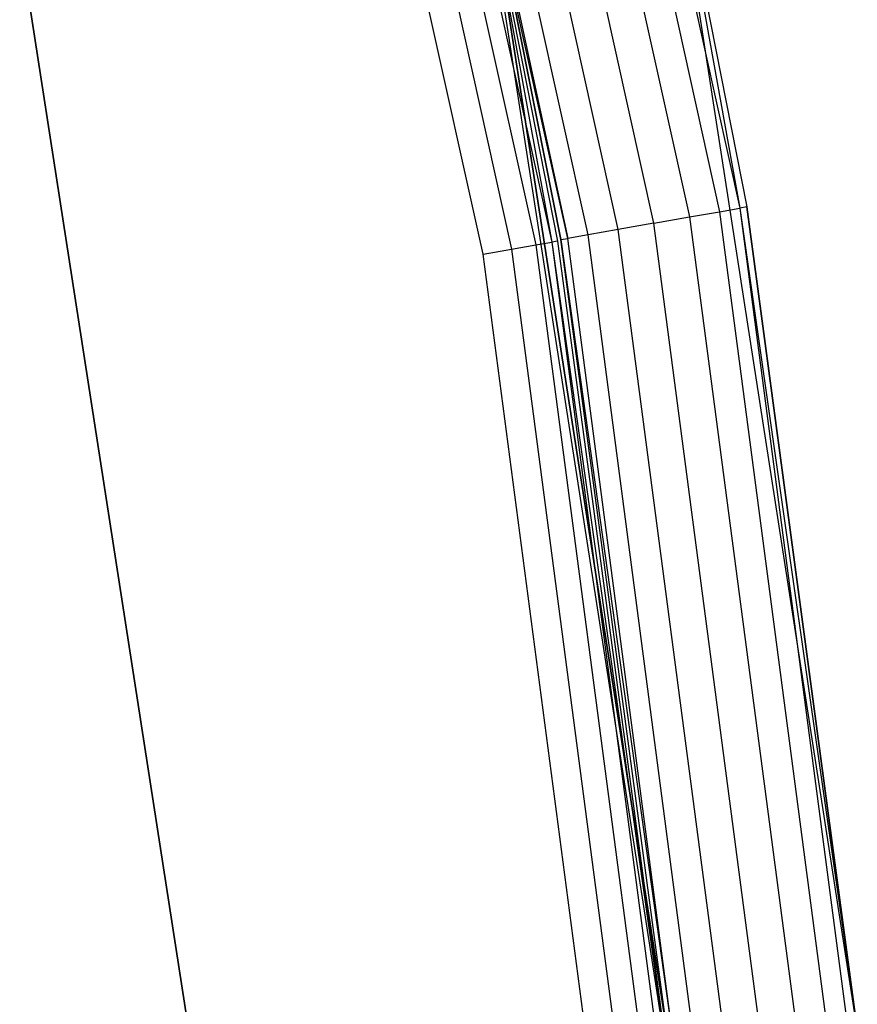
# Model space of a CAD drawing. Extents: x -10.5 to 10.9, y -10.7 to 10.7.
# Tile 19 of 22: x 10 to 10.9, y 1 to 2.1. Entities that reach past the tile are written whole.
import ezdxf

# ---------------------------------------------------------------- set-up
doc = ezdxf.new("R2010")
doc.units = 0
doc.header["$LTSCALE"] = 2.54
doc.layers.get('0').update_dxf_attribs({"color": 13, "linetype": 'CONTINUOUS'})

# ---------------------------------------------------------------- blocks, each defined once
blk = doc.blocks.new('Z_O_ENIE_LID_ROUND_LED_35W')
at = {"color": 0}
for p, q in [((21.5142, 2.7618, 4.0095), (21.7157, 1.8529, 4.0095)), ((21.5142, 2.7618, 4.0095), (21.7157, 1.8529, 4.0095)), ((21.5351, 2.7674, 3.9771), (21.737, 1.8567, 3.9771)), ((21.5351, 2.7674, 3.9771), (21.737, 1.8567, 3.9771)), ((21.4828, 2.7534, 4.0312), (21.6837, 1.8473, 4.0312)), ((21.4828, 2.7534, 4.0312), (21.6837, 1.8473, 4.0312)), ((21.646, 1.8407, 4.0388), (21.4459, 2.7435, 4.0388)), ((21.646, 1.8407, 4.0388), (21.4459, 2.7435, 4.0388)), ((21.6083, 1.834, 4.0312), (21.4089, 2.7336, 4.0312)), ((21.6083, 1.834, 4.0312), (21.4089, 2.7336, 4.0312)), ((21.555, 1.8246, 3.9771), (21.3566, 2.7196, 3.9771)), ((21.555, 1.8246, 3.9771), (21.3566, 2.7196, 3.9771)), ((21.5764, 1.8284, 4.0095), (21.3776, 2.7252, 4.0095)), ((21.5764, 1.8284, 4.0095), (21.3776, 2.7252, 4.0095)), ((21.8614, 0.9873, 0.3388), (21.6593, 2.2891, 0.3388)), ((21.6593, 2.2891, 0.3388), (21.7445, 1.858, 3.9388)), ((21.6593, 2.2891, 3.9388), (21.7445, 1.858, 3.9388)), ((21.6593, 2.2891, 0.3388), (21.7445, 1.858, 3.9388)), ((21.8614, 0.9873, 0.3388), (21.6593, 2.2891, 0.3388)), ((21.6593, 2.2891, 3.9388), (21.7445, 1.858, 3.9388)), ((21.6593, 2.2891, 3.9388), (21.737, 1.8567, 3.9771)), ((21.6593, 2.2891, 3.9388), (21.737, 1.8567, 3.9771)), ((21.464, 2.2463, 0.3388), (21.6623, 0.9688, 0.3388)), ((21.6623, 0.9688, 2.2388), (21.464, 2.2463, 2.2388)), ((21.464, 2.2463, 2.4388), (21.5475, 1.8233, 3.9388)), ((21.5475, 1.8233, 3.9388), (21.464, 2.2463, 3.9388)), ((21.464, 2.2463, 2.4388), (21.5475, 1.8233, 3.9388)), ((21.464, 2.2463, 2.4388), (21.6623, 0.9688, 2.4388)), ((21.464, 2.2463, 0.3388), (21.6623, 0.9688, 0.3388)), ((21.464, 2.2463, 2.4388), (21.6623, 0.9688, 2.4388)), ((21.6623, 0.9688, 2.2388), (21.464, 2.2463, 2.2388)), ((21.464, 2.2463, 3.9388), (21.555, 1.8246, 3.9771)), ((21.464, 2.2463, 3.9388), (21.555, 1.8246, 3.9771)), ((21.5475, 1.8233, 3.9388), (21.464, 2.2463, 3.9388)), ((20.9748, 2.1393, 3.6986), (21.1636, 0.9227, 3.6986)), ((21.1636, 0.9227, 2.3986), (20.9748, 2.1393, 2.3986)), ((20.9748, 2.1393, 3.6986), (21.1636, 0.9227, 3.6986)), ((21.1636, 0.9227, 2.3986), (20.9748, 2.1393, 2.3986)), ((21.7157, 1.8529, 4.0095), (21.737, 1.8567, 3.9771)), ((21.7157, 1.8529, 4.0095), (21.737, 1.8567, 3.9771)), ((21.7445, 1.858, 3.9388), (21.737, 1.8567, 3.9771)), ((21.7445, 1.858, 3.9388), (21.737, 1.8567, 3.9771)), ((21.737, 1.8567, 3.9771), (21.8614, 0.9873, 3.9388)), ((21.737, 1.8567, 3.9771), (21.8614, 0.9873, 3.9388)), ((21.737, 1.8567, 3.9771), (21.8588, 0.9319, 3.9771)), ((21.737, 1.8567, 3.9771), (21.8588, 0.9319, 3.9771)), ((21.8614, 0.9873, 0.3388), (21.7445, 1.858, 3.9388)), ((21.7445, 1.858, 3.9388), (21.8614, 0.9873, 3.9388)), ((21.8614, 0.9873, 0.3388), (21.7445, 1.858, 3.9388)), ((21.7445, 1.858, 3.9388), (21.8614, 0.9873, 3.9388)), ((21.646, 1.8407, 4.0388), (21.6837, 1.8473, 4.0312)), ((21.646, 1.8407, 4.0388), (21.6837, 1.8473, 4.0312)), ((21.6837, 1.8473, 4.0312), (21.7157, 1.8529, 4.0095)), ((21.6837, 1.8473, 4.0312), (21.7157, 1.8529, 4.0095)), ((21.6837, 1.8473, 4.0312), (21.8049, 0.9272, 4.0312)), ((21.6837, 1.8473, 4.0312), (21.8049, 0.9272, 4.0312)), ((21.7157, 1.8529, 4.0095), (21.8372, 0.93, 4.0095)), ((21.7157, 1.8529, 4.0095), (21.8372, 0.93, 4.0095)), ((21.6083, 1.834, 4.0312), (21.5764, 1.8284, 4.0095)), ((21.6083, 1.834, 4.0312), (21.5764, 1.8284, 4.0095)), ((21.646, 1.8407, 4.0388), (21.6083, 1.834, 4.0312)), ((21.646, 1.8407, 4.0388), (21.6083, 1.834, 4.0312)), ((21.7286, 0.9205, 4.0312), (21.6083, 1.834, 4.0312)), ((21.7286, 0.9205, 4.0312), (21.6083, 1.834, 4.0312)), ((21.7667, 0.9239, 4.0388), (21.646, 1.8407, 4.0388)), ((21.7667, 0.9239, 4.0388), (21.646, 1.8407, 4.0388)), ((21.5475, 1.8233, 3.9388), (21.555, 1.8246, 3.9771)), ((21.5475, 1.8233, 3.9388), (21.555, 1.8246, 3.9771)), ((21.5764, 1.8284, 4.0095), (21.555, 1.8246, 3.9771)), ((21.5764, 1.8284, 4.0095), (21.555, 1.8246, 3.9771)), ((21.6747, 0.9158, 3.9771), (21.555, 1.8246, 3.9771)), ((21.6747, 0.9158, 3.9771), (21.555, 1.8246, 3.9771)), ((21.6963, 0.9177, 4.0095), (21.5764, 1.8284, 4.0095)), ((21.6963, 0.9177, 4.0095), (21.5764, 1.8284, 4.0095)), ((21.6623, 0.9688, 2.4388), (21.5475, 1.8233, 3.9388)), ((21.6623, 0.9688, 2.4388), (21.5475, 1.8233, 3.9388)), ((21.6623, 0.9688, 3.9388), (21.5475, 1.8233, 3.9388)), ((21.5475, 1.8233, 3.9388), (21.6747, 0.9158, 3.9771)), ((21.5475, 1.8233, 3.9388), (21.6747, 0.9158, 3.9771)), ((21.6623, 0.9688, 3.9388), (21.5475, 1.8233, 3.9388))]:
    blk.add_line(p, q, dxfattribs=at)
blk = doc.blocks.new('GRUPUJ_4')
at = {"color": 0}
for p, q in [((20.8162, 13.4101, 3.8399), (21.014, 12.5178, 3.8399)), ((20.8162, 13.4101, 3.8399), (21.014, 12.5178, 3.8399)), ((20.8329, 13.4146, 3.814), (21.0311, 12.5208, 3.814)), ((20.8329, 13.4146, 3.814), (21.0311, 12.5208, 3.814)), ((20.7911, 13.4034, 3.8573), (20.9884, 12.5133, 3.8573)), ((20.7911, 13.4034, 3.8573), (20.9884, 12.5133, 3.8573)), ((20.9583, 12.508, 3.8633), (20.7615, 13.3954, 3.8633)), ((20.9583, 12.508, 3.8633), (20.7615, 13.3954, 3.8633)), ((20.9535, 12.9448, 3.7833), (21.0371, 12.5218, 3.7833)), ((20.9535, 12.9448, 2.3633), (21.0371, 12.5218, 3.7833)), ((20.9535, 12.9448, 2.3633), (21.0371, 12.5218, 3.7833)), ((21.1518, 11.6674, 2.3633), (20.9535, 12.9448, 2.3633)), ((21.1518, 11.6674, 2.3633), (20.9535, 12.9448, 2.3633)), ((20.9535, 12.9448, 3.7833), (21.0371, 12.5218, 3.7833)), ((20.9535, 12.9448, 3.7833), (21.0311, 12.5208, 3.814)), ((20.9535, 12.9448, 3.7833), (21.0311, 12.5208, 3.814)), ((20.9884, 12.5133, 3.8573), (21.014, 12.5178, 3.8399)), ((20.9884, 12.5133, 3.8573), (21.014, 12.5178, 3.8399)), ((21.014, 12.5178, 3.8399), (21.0311, 12.5208, 3.814)), ((21.014, 12.5178, 3.8399), (21.0311, 12.5208, 3.814)), ((21.014, 12.5178, 3.8399), (21.1333, 11.6116, 3.8399)), ((21.014, 12.5178, 3.8399), (21.1333, 11.6116, 3.8399)), ((21.0371, 12.5218, 3.7833), (21.0311, 12.5208, 3.814)), ((21.0371, 12.5218, 3.7833), (21.0311, 12.5208, 3.814)), ((21.0311, 12.5208, 3.814), (21.1518, 11.6674, 3.7833)), ((21.0311, 12.5208, 3.814), (21.1518, 11.6674, 3.7833)), ((21.0311, 12.5208, 3.814), (21.1506, 11.6131, 3.814)), ((21.0311, 12.5208, 3.814), (21.1506, 11.6131, 3.814)), ((21.0371, 12.5218, 3.7833), (21.1518, 11.6674, 2.3633)), ((21.0371, 12.5218, 3.7833), (21.1518, 11.6674, 3.7833)), ((21.0371, 12.5218, 3.7833), (21.1518, 11.6674, 2.3633)), ((21.0371, 12.5218, 3.7833), (21.1518, 11.6674, 3.7833)), ((20.9583, 12.508, 3.8633), (20.9884, 12.5133, 3.8573)), ((20.9583, 12.508, 3.8633), (20.9884, 12.5133, 3.8573)), ((21.0769, 11.6067, 3.8633), (20.9583, 12.508, 3.8633)), ((21.0769, 11.6067, 3.8633), (20.9583, 12.508, 3.8633)), ((20.9884, 12.5133, 3.8573), (21.1074, 11.6094, 3.8573)), ((20.9884, 12.5133, 3.8573), (21.1074, 11.6094, 3.8573))]:
    blk.add_line(p, q, dxfattribs=at)
blk.add_blockref('Z_O_ENIE_LID_ROUND_LED_35W', (-0.5071, 10.7, -0.0388), dxfattribs=at)

msp = doc.modelspace()

# ---------------------------------------------------------------- block references
at = {"color": 0}
msp.add_blockref('GRUPUJ_4', (-10.4929, -10.7, 0.0388), dxfattribs=at)

doc.saveas('drawing.dxf')
